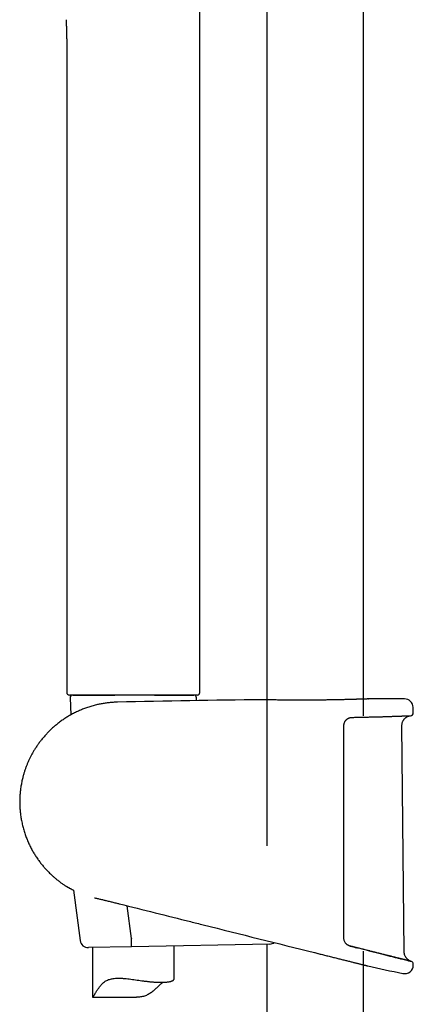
# Model space of a CAD drawing. Header units: millimetres. Extents: x 8 to 1577, y 12 to 2536.
# Tile 37 of 65: x 423 to 495, y 1906 to 2087. Entities that reach past the tile are written whole.
import ezdxf

# ---------------------------------------------------------------- set-up
doc = ezdxf.new("R2010")
doc.units = ezdxf.units.MM

msp = doc.modelspace()

# ---------------------------------------------------------------- linework, layer by layer
at = {"color": 7, "linetype": 'Continuous', "lineweight": 30}
for p, q in [((468.25, 2315.56), (468.25, 1934.81)), ((486.05, 1958.81), (486.05, 2315.56)), ((455.9, 1963.11), (455.9, 2090.74)), ((431.4, 2081.83), (431.4, 1963.11)), ((443.65, 1962.61), (431.9, 1962.61)), ((432.02, 1962.09), (432.16, 1958.96)), ((432.52, 1962.61), (440.27, 1962.61)), ((454.25, 1962.61), (433.06, 1962.61)), ((448.45, 1962.61), (443.65, 1962.61)), ((447.57, 1962.61), (448.42, 1962.61)), ((455.39, 1962.61), (448.45, 1962.61)), ((448.5, 1962.61), (454.78, 1962.61)), ((455.26, 1961.59), (455.28, 1962.09)), ((467.37, 1961.75), (467.39, 1961.75)), ((486.91, 1961.9), (486.92, 1961.9)), ((495.18, 1959.32), (495.16, 1960.34)), ((493.52, 1915.28), (493.1, 1956.99)), ((432.67, 1926.64), (433.89, 1917.35)), ((443.32, 1917.71), (442.53, 1923.77)), ((468.8, 1916.72), (443.31, 1916.2)), ((443.32, 1917.71), (443.32, 1917.7)), ((468.25, 1916.7), (468.25, 1429.04)), ((443.31, 1916.2), (435.4, 1916.05)), ((436.15, 1916.06), (436.15, 1906.93)), ((451.15, 1910.23), (451.15, 1916.36)), ((477.03, 1915.13), (477.06, 1915.13)), ((477.03, 1915.13), (477.03, 1915.13)), ((477.06, 1915.13), (477.63, 1914.98)), ((477.63, 1914.98), (477.7, 1914.97)), ((486.05, 1429.99), (486.05, 1915.42)), ((486.8, 1912.69), (486.8, 1912.69)), ((436.16, 1906.93), (444.26, 1906.93))]:
    msp.add_line(p, q, dxfattribs=at)
at = {"color": 7, "linetype": 'Continuous', "lineweight": 30, "flags": 128}
msp.add_lwpolyline([(495.19, 1912.83), (495.19, 1912.86), (495.19, 1912.88), (495.19, 1912.91), (495.19, 1912.93), (495.19, 1912.96), (495.19, 1912.98), (495.19, 1913.01), (495.19, 1913.03)], dxfattribs=at)
at = {"color": 7, "linetype": 'Continuous', "lineweight": 30}
for centre, radius, start, end in [((431.9, 1963.11), 0.5, 180, 270), ((432.52, 1962.11), 0.5, 90, 182.4813), ((454.78, 1962.11), 0.5, 357.5187, 90), ((455.4, 1963.11), 0.5, 270, 0.0029), ((495.15, -486.71), 2448.62, 90.65006, 91.2732), ((495.15, -486.71), 2448.62, 90.03715, 90.1925), ((493.56, 1960.31), 1.6, 1.1109, 90.0371), ((494.68, 1959.31), 0.5, 272.2325, 1.0644), ((435.37, 1917.55), 1.5, 187.4492, 271.15), ((468.77, 1918.22), 1.5, 271.15, 304.644), ((494.69, 1913.04), 0.5, 358.9739, 76.0038), ((576.05, 2310.07), 407.28, 257.3436, 258.2718), ((493.59, 1912.86), 1.6, 258.2703, 358.9492)]:
    msp.add_arc(centre, radius, start, end, dxfattribs=at)
for points, knots in [([(431.28, 2087.1), (431.28, 2087.02), (431.29, 2086.88), (431.3, 2086.68), (431.31, 2086.53), (431.31, 2086.4), (431.32, 2086.23), (431.33, 2086), (431.34, 2085.68), (431.36, 2085.31), (431.37, 2084.91), (431.38, 2084.53), (431.38, 2084.17), (431.39, 2083.85), (431.39, 2083.54), (431.4, 2083.26), (431.4, 2083.02), (431.4, 2082.86), (431.4, 2082.75), (431.4, 2082.69), (431.4, 2082.6), (431.4, 2082.47), (431.4, 2082.3), (431.4, 2082.08), (431.4, 2081.92), (431.4, 2081.83)], [0, 0, 0, 0, 0.046081, 0.083375, 0.111809, 0.133567, 0.156486, 0.206881, 0.264413, 0.339875, 0.415724, 0.491392, 0.555741, 0.618982, 0.677129, 0.729744, 0.776606, 0.815275, 0.823947, 0.836084, 0.852558, 0.873369, 0.907866, 0.950077, 1, 1, 1, 1]), ([(455.4, 1962.61), (455.4, 1962.61), (455.4, 1962.61), (455.4, 1962.61), (455.39, 1962.61)], [0, 0, 0, 0, 0.085685, 1, 1, 1, 1]), ([(455.89, 1963.11), (455.89, 1963.11), (455.9, 1963.11), (455.9, 1963.11), (455.9, 1963.11), (455.9, 1963.11)], [0, 0, 0, 0, 0.00012, 0.914356, 1, 1, 1, 1]), ([(440.74, 1961.3), (440.67, 1961.3), (440.35, 1961.3), (439.77, 1961.26), (439.02, 1961.19), (438.29, 1961.09), (437.57, 1960.96), (436.82, 1960.8), (436.05, 1960.6), (435.25, 1960.35), (434.49, 1960.07), (433.75, 1959.76), (433.02, 1959.42), (432.29, 1959.04), (431.57, 1958.63), (430.89, 1958.19), (430.25, 1957.74), (429.64, 1957.27), (429.08, 1956.8), (428.55, 1956.32), (428.06, 1955.84), (427.58, 1955.33), (427.11, 1954.81), (426.66, 1954.26), (426.25, 1953.71), (425.88, 1953.17), (425.53, 1952.65), (425.22, 1952.13), (424.94, 1951.63), (424.68, 1951.12), (424.43, 1950.6), (424.2, 1950.07), (423.99, 1949.55), (423.79, 1949.01), (423.61, 1948.47), (423.44, 1947.93), (423.28, 1947.3), (423.12, 1946.6), (422.97, 1945.81), (422.87, 1945.02), (422.79, 1944.23), (422.75, 1943.43), (422.75, 1942.63), (422.78, 1941.84), (422.84, 1941.04), (422.94, 1940.25), (423.08, 1939.43), (423.26, 1938.6), (423.48, 1937.76), (423.74, 1936.94), (424.03, 1936.15), (424.35, 1935.4), (424.69, 1934.68), (425.05, 1933.99), (425.44, 1933.33), (425.84, 1932.7), (426.26, 1932.09), (426.7, 1931.51), (427.16, 1930.96), (427.62, 1930.44), (428.04, 1930), (428.42, 1929.63), (428.76, 1929.31), (429.14, 1928.97), (429.55, 1928.63), (429.99, 1928.28), (430.46, 1927.94), (430.86, 1927.66), (431.1, 1927.5), (431.18, 1927.45)], [0, 0, 0, 0, 0.004385, 0.020751, 0.036863, 0.052721, 0.068325, 0.083676, 0.101761, 0.11948, 0.136833, 0.153822, 0.170446, 0.188632, 0.206361, 0.223631, 0.240443, 0.256796, 0.272411, 0.287584, 0.302316, 0.316606, 0.332309, 0.347442, 0.362004, 0.375994, 0.389414, 0.402263, 0.41454, 0.426247, 0.438928, 0.451094, 0.463244, 0.475396, 0.48755, 0.499706, 0.511863, 0.528884, 0.545907, 0.562932, 0.579961, 0.596993, 0.614029, 0.631069, 0.648112, 0.665157, 0.682205, 0.701127, 0.719709, 0.73795, 0.75585, 0.773411, 0.790326, 0.806911, 0.823167, 0.839093, 0.85497, 0.870506, 0.885702, 0.900556, 0.91507, 0.924598, 0.934721, 0.945463, 0.956824, 0.968806, 0.981407, 0.994013, 1, 1, 1, 1]), ([(467.47, 1961.75), (467.46, 1961.75), (467.44, 1961.75), (467.41, 1961.75), (467.39, 1961.75), (467.39, 1961.75), (467.39, 1961.75), (467.39, 1961.75)], [0, 0, 0, 0, 0.176237, 0.427608, 0.679828, 0.89079, 1, 1, 1, 1]), ([(478.44, 1961.69), (478.29, 1961.69), (477.92, 1961.69), (477.33, 1961.68), (476.67, 1961.68), (476.02, 1961.67), (475.36, 1961.67), (474.72, 1961.67), (474.09, 1961.67), (473.47, 1961.67), (472.86, 1961.68), (472.28, 1961.68), (471.72, 1961.69), (471.18, 1961.69), (470.67, 1961.7), (470.19, 1961.7), (469.75, 1961.71), (469.33, 1961.72), (468.95, 1961.72), (468.61, 1961.73), (468.31, 1961.73), (468.04, 1961.74), (467.82, 1961.74), (467.65, 1961.75), (467.52, 1961.75), (467.48, 1961.75), (467.46, 1961.75)], [0, 0, 0, 0, 0.029383, 0.072446, 0.115459, 0.158325, 0.201176, 0.244174, 0.287221, 0.33022, 0.373071, 0.415937, 0.45895, 0.502012, 0.545025, 0.587891, 0.630792, 0.673839, 0.716936, 0.759984, 0.802885, 0.845807, 0.888876, 0.931995, 0.975064, 1, 1, 1, 1]), ([(480.79, 1961.73), (480.75, 1961.73), (480.61, 1961.72), (480.37, 1961.72), (480.06, 1961.72), (479.74, 1961.71), (479.42, 1961.71), (479.09, 1961.7), (478.77, 1961.7), (478.55, 1961.69), (478.44, 1961.69)], [0, 0, 0, 0, 0.046252, 0.182052, 0.318228, 0.454691, 0.591343, 0.728085, 0.864796, 1, 1, 1, 1]), ([(482.17, 1961.76), (482.03, 1961.75), (481.71, 1961.75), (481.25, 1961.74), (480.92, 1961.73), (480.79, 1961.73)], [0, 0, 0, 0, 0.303398, 0.733285, 1, 1, 1, 1]), ([(484.99, 1961.83), (484.95, 1961.83), (484.85, 1961.83), (484.66, 1961.82), (484.45, 1961.82), (484.23, 1961.81), (483.99, 1961.8), (483.75, 1961.8), (483.5, 1961.79), (483.25, 1961.78), (482.98, 1961.78), (482.71, 1961.77), (482.44, 1961.76), (482.25, 1961.76), (482.16, 1961.76)], [0, 0, 0, 0, 0.054093, 0.139337, 0.224917, 0.310781, 0.396875, 0.483144, 0.569526, 0.655961, 0.742368, 0.82868, 0.914835, 1, 1, 1, 1]), ([(486.88, 1961.9), (486.87, 1961.9), (486.83, 1961.89), (486.73, 1961.89), (486.58, 1961.88), (486.38, 1961.88), (486.14, 1961.87), (485.86, 1961.86), (485.54, 1961.85), (485.25, 1961.84), (485.06, 1961.83), (485, 1961.83)], [0, 0, 0, 0, 0.085893, 0.209018, 0.332002, 0.454569, 0.577095, 0.700039, 0.823124, 0.946068, 1, 1, 1, 1]), ([(486.91, 1961.9), (486.91, 1961.9), (486.9, 1961.9), (486.9, 1961.9), (486.88, 1961.9), (486.87, 1961.9), (486.87, 1961.9)], [0, 0, 0, 0, 0.204145, 0.56175, 0.937139, 1, 1, 1, 1]), ([(482.67, 1957.83), (482.67, 1957.83), (482.7, 1957.87), (482.76, 1957.94), (482.85, 1958.04), (482.94, 1958.13), (483.05, 1958.21), (483.16, 1958.28), (483.27, 1958.34), (483.39, 1958.39), (483.52, 1958.44), (483.65, 1958.47), (483.78, 1958.49), (483.88, 1958.5), (483.94, 1958.5), (483.95, 1958.5)], [0, 0, 0, 0, 0.009097, 0.092775, 0.176008, 0.258802, 0.343107, 0.429457, 0.5173, 0.606225, 0.695752, 0.785372, 0.875261, 0.967248, 1, 1, 1, 1]), ([(483.95, 1958.5), (483.98, 1958.5), (484.14, 1958.5), (484.44, 1958.51), (484.84, 1958.52), (485.24, 1958.53), (485.63, 1958.53), (486.01, 1958.54), (486.39, 1958.55), (486.77, 1958.56), (487.13, 1958.57), (487.5, 1958.58), (487.85, 1958.59), (488.2, 1958.6), (488.54, 1958.61), (488.88, 1958.62), (489.2, 1958.62), (489.52, 1958.63), (489.83, 1958.64), (490.14, 1958.65), (490.43, 1958.66), (490.72, 1958.67), (490.99, 1958.68), (491.26, 1958.69), (491.52, 1958.7), (491.77, 1958.71), (492.01, 1958.71), (492.25, 1958.72), (492.47, 1958.73), (492.68, 1958.74), (492.88, 1958.74), (493.07, 1958.75), (493.25, 1958.76), (493.43, 1958.76), (493.59, 1958.77), (493.74, 1958.77), (493.88, 1958.78), (494.01, 1958.79), (494.12, 1958.79), (494.23, 1958.79), (494.33, 1958.8), (494.41, 1958.8), (494.49, 1958.8), (494.55, 1958.81), (494.61, 1958.81), (494.65, 1958.81), (494.68, 1958.81), (494.69, 1958.81), (494.7, 1958.81), (494.7, 1958.81), (494.7, 1958.81)], [0, 0, 0, 0, 0.004074, 0.025759, 0.047377, 0.068886, 0.090254, 0.111787, 0.133365, 0.154911, 0.176447, 0.197991, 0.219559, 0.241171, 0.26284, 0.284386, 0.305908, 0.327483, 0.349089, 0.370705, 0.392304, 0.413863, 0.435361, 0.456843, 0.478378, 0.499973, 0.521608, 0.543259, 0.564901, 0.586509, 0.608061, 0.629518, 0.651052, 0.672594, 0.694104, 0.7156, 0.737105, 0.75863, 0.780197, 0.801826, 0.823322, 0.844817, 0.866415, 0.888072, 0.909745, 0.931378, 0.952921, 0.974312, 0.99204, 1, 1, 1, 1]), ([(493.1, 1956.99), (493.1, 1957.08), (493.11, 1957.25), (493.16, 1957.49), (493.23, 1957.69), (493.31, 1957.87), (493.39, 1958.01), (493.48, 1958.12), (493.55, 1958.22), (493.64, 1958.32), (493.75, 1958.41), (493.87, 1958.51), (494, 1958.59), (494.14, 1958.67), (494.3, 1958.73), (494.48, 1958.78), (494.61, 1958.8), (494.68, 1958.81)], [0, 0, 0, 0, 0.101298, 0.193148, 0.275135, 0.347206, 0.409634, 0.462672, 0.508041, 0.552551, 0.611797, 0.670926, 0.731148, 0.785588, 0.849912, 0.92358, 1, 1, 1, 1]), ([(494.59, 1958.81), (494.61, 1958.81), (494.66, 1958.81), (494.67, 1958.81), (494.67, 1958.81)], [0, 0, 0, 0, 0.370446, 1, 1, 1, 1]), ([(482.66, 1957.83), (482.66, 1957.82), (482.62, 1957.77), (482.55, 1957.66), (482.48, 1957.52), (482.42, 1957.36), (482.38, 1957.2), (482.35, 1957.04), (482.35, 1956.93), (482.35, 1956.87)], [0, 0, 0, 0, 0.035396, 0.196145, 0.356956, 0.517974, 0.679012, 0.839768, 1, 1, 1, 1]), ([(482.35, 1956.87), (482.35, 1956.54), (482.35, 1954.87), (482.35, 1951.87), (482.35, 1947.87), (482.35, 1943.87), (482.35, 1939.87), (482.35, 1935.71), (482.35, 1931.38), (482.35, 1926.89), (482.35, 1922.41), (482.35, 1919.42), (482.35, 1917.92)], [0, 0, 0, 0, 0.0256731, 0.1283655, 0.2310586, 0.3337516, 0.436449, 0.5391465, 0.6543567, 0.769567, 0.8847835, 1, 1, 1, 1]), ([(431.19, 1927.44), (431.19, 1927.44), (431.19, 1927.44), (431.2, 1927.44), (431.22, 1927.43), (431.24, 1927.41), (431.28, 1927.39), (431.33, 1927.36), (431.39, 1927.32), (431.46, 1927.28), (431.53, 1927.24), (431.62, 1927.19), (431.72, 1927.14), (431.82, 1927.08), (431.94, 1927.01), (432.07, 1926.95), (432.2, 1926.87), (432.35, 1926.8), (432.51, 1926.72), (432.65, 1926.65), (432.74, 1926.6), (432.77, 1926.59)], [0, 0, 0, 0, 0.028677, 0.072427, 0.126615, 0.180758, 0.235, 0.28945, 0.344223, 0.39943, 0.455181, 0.509589, 0.564878, 0.620975, 0.677765, 0.735144, 0.793007, 0.851246, 0.90979, 0.968101, 1, 1, 1, 1]), ([(431.55, 1927.23), (431.57, 1927.22), (431.62, 1927.19), (431.71, 1927.14), (431.82, 1927.08), (431.94, 1927.01), (432.07, 1926.95), (432.2, 1926.87), (432.3, 1926.82), (432.35, 1926.8), (432.35, 1926.8)], [0, 0, 0, 0, 0.112174, 0.255707, 0.401345, 0.548797, 0.697817, 0.848175, 0.999637, 1, 1, 1, 1]), ([(436.51, 1925.25), (436.52, 1925.24), (436.64, 1925.21), (436.86, 1925.16), (437.17, 1925.09), (437.48, 1925.01), (437.8, 1924.94), (438.12, 1924.86), (438.41, 1924.79), (438.6, 1924.75), (438.68, 1924.73)], [0, 0, 0, 0, 0.021499, 0.168506, 0.315295, 0.461385, 0.606361, 0.750416, 0.888169, 1, 1, 1, 1]), ([(438.68, 1924.73), (438.8, 1924.7), (439.15, 1924.61), (439.73, 1924.47), (440.32, 1924.32), (440.69, 1924.23), (440.83, 1924.2)], [0, 0, 0, 0, 0.180297, 0.490719, 0.807023, 1, 1, 1, 1]), ([(440.83, 1924.2), (440.9, 1924.18), (440.99, 1924.16), (441.08, 1924.13), (441.1, 1924.13)], [0, 0, 0, 0, 0.737431, 1, 1, 1, 1]), ([(441.1, 1924.13), (441.11, 1924.13), (445.47, 1923.03), (449.84, 1921.94), (454.19, 1920.85)], [0, 0, 0, 0, 0.001727, 1, 1, 1, 1]), ([(454.18, 1920.85), (454.97, 1920.65), (462.58, 1918.74), (470.2, 1916.84), (477.03, 1915.13)], [0, 0, 0, 0, 0.103193, 1, 1, 1, 1]), ([(443.31, 1916.2), (443.31, 1916.2), (443.31, 1916.2), (443.31, 1916.21), (443.32, 1916.24), (443.32, 1916.31), (443.33, 1916.43), (443.33, 1916.58), (443.33, 1916.76), (443.33, 1916.97), (443.33, 1917.2), (443.33, 1917.45), (443.32, 1917.62), (443.32, 1917.7)], [0, 0, 0, 0, 0.013431, 0.077033, 0.141278, 0.247122, 0.356033, 0.461839, 0.570711, 0.6765, 0.785355, 0.891143, 1, 1, 1, 1]), ([(482.35, 1917.92), (482.35, 1917.84), (482.36, 1917.67), (482.42, 1917.42), (482.52, 1917.18), (482.61, 1917.04), (482.66, 1916.97)], [0, 0, 0, 0, 0.244516, 0.49591, 0.744636, 1, 1, 1, 1]), ([(483.59, 1916.34), (483.57, 1916.34), (483.5, 1916.36), (483.39, 1916.4), (483.27, 1916.45), (483.15, 1916.52), (483.04, 1916.59), (482.93, 1916.67), (482.83, 1916.76), (482.74, 1916.86), (482.69, 1916.93), (482.66, 1916.97), (482.66, 1916.97)], [0, 0, 0, 0, 0.065791, 0.186561, 0.306226, 0.424394, 0.540758, 0.655131, 0.767466, 0.877875, 0.986942, 1, 1, 1, 1]), ([(477.7, 1914.97), (477.82, 1914.94), (478.07, 1914.87), (478.46, 1914.78), (478.87, 1914.67), (479.28, 1914.57), (479.7, 1914.47), (480.11, 1914.36), (480.52, 1914.26), (480.91, 1914.16), (481.3, 1914.07), (481.67, 1913.97), (482.04, 1913.88), (482.4, 1913.79), (482.75, 1913.7), (483.1, 1913.62), (483.43, 1913.53), (483.75, 1913.45), (484.05, 1913.38), (484.33, 1913.31), (484.6, 1913.24), (484.86, 1913.18), (485.11, 1913.11), (485.34, 1913.06), (485.56, 1913), (485.76, 1912.95), (485.94, 1912.91), (486.1, 1912.87), (486.25, 1912.83), (486.38, 1912.8), (486.49, 1912.77), (486.59, 1912.74), (486.67, 1912.72), (486.73, 1912.71), (486.78, 1912.7), (486.81, 1912.69), (486.82, 1912.69), (486.81, 1912.69), (486.81, 1912.69)], [0, 0, 0, 0, 0.023548, 0.052334, 0.08132, 0.110306, 0.139924, 0.169542, 0.19938, 0.229218, 0.257941, 0.286664, 0.315593, 0.344522, 0.374107, 0.403691, 0.433507, 0.463323, 0.491423, 0.519523, 0.547827, 0.57613, 0.605088, 0.634045, 0.663233, 0.69242, 0.719685, 0.74695, 0.774412, 0.801874, 0.829963, 0.858053, 0.886362, 0.914671, 0.941279, 0.967887, 0.994683, 1, 1, 1, 1]), ([(483.58, 1916.34), (483.99, 1916.23), (484.4, 1916.13), (484.78, 1916.04), (484.78, 1916.04)], [0, 0, 0, 0, 0.999247, 1, 1, 1, 1]), ([(484.79, 1916.03), (484.73, 1916.05), (484.54, 1916.1), (484.2, 1916.18), (483.86, 1916.27), (483.66, 1916.32), (483.59, 1916.33)], [0, 0, 0, 0, 0.155051, 0.494853, 0.835501, 1, 1, 1, 1]), ([(485.94, 1915.75), (485.89, 1915.76), (485.71, 1915.8), (485.4, 1915.88), (485.07, 1915.96), (484.86, 1916.02), (484.79, 1916.03)], [0, 0, 0, 0, 0.134696, 0.474668, 0.815028, 1, 1, 1, 1]), ([(487.05, 1915.47), (487, 1915.48), (486.84, 1915.52), (486.55, 1915.59), (486.23, 1915.67), (486.02, 1915.73), (485.94, 1915.75)], [0, 0, 0, 0, 0.116419, 0.4539838, 0.7945242, 1, 1, 1, 1]), ([(487.04, 1915.47), (487.39, 1915.38), (488.1, 1915.2), (489.1, 1914.95), (490.04, 1914.72), (490.9, 1914.5), (491.69, 1914.31), (492.4, 1914.13), (493.02, 1913.97), (493.56, 1913.84), (494, 1913.73), (494.35, 1913.64), (494.61, 1913.58), (494.75, 1913.54), (494.81, 1913.53), (494.79, 1913.53), (494.79, 1913.53)], [0, 0, 0, 0, 0.076607, 0.153986, 0.230921, 0.307447, 0.383994, 0.461002, 0.53836, 0.615099, 0.691611, 0.768349, 0.845716, 0.922747, 0.999344, 1, 1, 1, 1]), ([(488.1, 1915.2), (488.07, 1915.21), (487.92, 1915.25), (487.64, 1915.32), (487.33, 1915.4), (487.13, 1915.45), (487.05, 1915.47)], [0, 0, 0, 0, 0.105031, 0.443318, 0.780484, 1, 1, 1, 1]), ([(489.11, 1914.95), (489.08, 1914.96), (488.94, 1914.99), (488.68, 1915.06), (488.38, 1915.13), (488.18, 1915.18), (488.1, 1915.2)], [0, 0, 0, 0, 0.097086, 0.431735, 0.767779, 1, 1, 1, 1]), ([(490.04, 1914.72), (490.02, 1914.73), (489.89, 1914.76), (489.65, 1914.82), (489.37, 1914.89), (489.18, 1914.93), (489.11, 1914.95)], [0, 0, 0, 0, 0.091151, 0.427123, 0.763215, 1, 1, 1, 1]), ([(494.78, 1913.54), (494.7, 1913.56), (494.56, 1913.62), (494.38, 1913.72), (494.24, 1913.82), (494.14, 1913.9), (494.07, 1913.97), (494.01, 1914.03), (493.95, 1914.11), (493.87, 1914.21), (493.78, 1914.35), (493.7, 1914.5), (493.62, 1914.67), (493.57, 1914.86), (493.53, 1915.06), (493.52, 1915.2), (493.52, 1915.28)], [0, 0, 0, 0, 0.103616, 0.195164, 0.274107, 0.324665, 0.367511, 0.402443, 0.437278, 0.495555, 0.567741, 0.654122, 0.72832, 0.81059, 0.901059, 1, 1, 1, 1]), ([(490.9, 1914.5), (490.88, 1914.51), (490.77, 1914.54), (490.55, 1914.59), (490.29, 1914.66), (490.12, 1914.7), (490.04, 1914.72)], [0, 0, 0, 0, 0.0843997, 0.4194824, 0.7551158, 1, 1, 1, 1]), ([(491.69, 1914.31), (491.67, 1914.31), (491.57, 1914.34), (491.37, 1914.39), (491.13, 1914.45), (490.97, 1914.49), (490.9, 1914.5)], [0, 0, 0, 0, 0.080986, 0.415392, 0.749843, 1, 1, 1, 1]), ([(492.4, 1914.13), (492.38, 1914.13), (492.29, 1914.16), (492.11, 1914.2), (491.9, 1914.26), (491.75, 1914.29), (491.69, 1914.31)], [0, 0, 0, 0, 0.090401, 0.422108, 0.752285, 1, 1, 1, 1]), ([(493.03, 1913.97), (493.01, 1913.98), (492.93, 1914), (492.77, 1914.04), (492.58, 1914.08), (492.46, 1914.12), (492.4, 1914.13)], [0, 0, 0, 0, 0.096469, 0.42699, 0.75848, 1, 1, 1, 1]), ([(493.57, 1913.84), (493.55, 1913.84), (493.48, 1913.86), (493.35, 1913.89), (493.19, 1913.93), (493.08, 1913.96), (493.03, 1913.97)], [0, 0, 0, 0, 0.102662, 0.435254, 0.76569, 1, 1, 1, 1]), ([(494.01, 1913.73), (493.99, 1913.73), (493.94, 1913.75), (493.83, 1913.77), (493.69, 1913.81), (493.6, 1913.83), (493.57, 1913.84)], [0, 0, 0, 0, 0.1094566, 0.4399119, 0.77096, 1, 1, 1, 1]), ([(494.36, 1913.64), (494.34, 1913.64), (494.3, 1913.66), (494.21, 1913.68), (494.11, 1913.7), (494.04, 1913.72), (494.01, 1913.73)], [0, 0, 0, 0, 0.121768, 0.451051, 0.780045, 1, 1, 1, 1]), ([(494.61, 1913.58), (494.6, 1913.58), (494.57, 1913.59), (494.51, 1913.6), (494.43, 1913.62), (494.38, 1913.64), (494.36, 1913.64)], [0, 0, 0, 0, 0.140709, 0.468021, 0.794645, 1, 1, 1, 1]), ([(494.76, 1913.54), (494.76, 1913.54), (494.74, 1913.55), (494.7, 1913.56), (494.66, 1913.57), (494.62, 1913.58), (494.61, 1913.58)], [0, 0, 0, 0, 0.154178, 0.483166, 0.812293, 1, 1, 1, 1]), ([(494.81, 1913.53), (494.81, 1913.53), (494.81, 1913.53), (494.8, 1913.53), (494.78, 1913.53), (494.77, 1913.54), (494.76, 1913.54)], [0, 0, 0, 0, 0.171432, 0.498381, 0.825881, 1, 1, 1, 1]), ([(494.81, 1913.53), (494.81, 1913.53), (494.81, 1913.53), (494.8, 1913.53), (494.79, 1913.53), (494.78, 1913.54), (494.77, 1913.54)], [0, 0, 0, 0, 0.105224, 0.528662, 0.952982, 1, 1, 1, 1]), ([(436.15, 1906.93), (436.15, 1906.93), (436.15, 1906.92), (436.16, 1906.93), (436.19, 1906.96), (436.24, 1907), (436.3, 1907.07), (436.37, 1907.17), (436.46, 1907.3), (436.55, 1907.44), (436.65, 1907.61), (436.77, 1907.8), (436.9, 1908.01), (437.04, 1908.25), (437.2, 1908.49), (437.37, 1908.73), (437.55, 1908.98), (437.75, 1909.22), (437.96, 1909.45), (438.2, 1909.66), (438.47, 1909.85), (438.76, 1910.02), (439.09, 1910.16), (439.43, 1910.26), (439.79, 1910.34), (440.16, 1910.39), (440.56, 1910.42), (440.91, 1910.42), (441.23, 1910.42), (441.5, 1910.41), (441.78, 1910.39), (442.15, 1910.36), (442.63, 1910.31), (443.2, 1910.24), (443.78, 1910.16), (444.36, 1910.08), (444.94, 1910), (445.43, 1909.93), (445.82, 1909.88), (446.12, 1909.85), (446.42, 1909.81), (446.71, 1909.78), (447, 1909.75), (447.29, 1909.73), (447.57, 1909.71), (447.84, 1909.69), (448.09, 1909.68), (448.34, 1909.67), (448.58, 1909.66), (448.81, 1909.66), (449.03, 1909.66), (449.24, 1909.67), (449.45, 1909.68), (449.7, 1909.7), (449.93, 1909.72), (450.14, 1909.75), (450.29, 1909.78), (450.42, 1909.8), (450.55, 1909.84), (450.66, 1909.87), (450.8, 1909.92), (450.91, 1909.97), (451, 1910.02), (451.06, 1910.07), (451.1, 1910.11), (451.13, 1910.15), (451.15, 1910.19), (451.15, 1910.22), (451.15, 1910.23)], [0, 0, 0, 0, 0.00207, 0.020638, 0.034273, 0.048082, 0.06199, 0.076106, 0.089746, 0.103554, 0.117435, 0.131448, 0.147648, 0.163887, 0.180208, 0.19655, 0.213077, 0.229629, 0.24629, 0.263016, 0.280413, 0.298092, 0.315918, 0.334044, 0.35144, 0.369072, 0.386817, 0.40478, 0.416356, 0.427955, 0.439713, 0.451472, 0.475147, 0.499144, 0.522739, 0.546614, 0.570631, 0.594939, 0.607797, 0.620678, 0.633741, 0.646804, 0.659966, 0.673129, 0.686485, 0.699868, 0.712315, 0.724785, 0.73743, 0.750075, 0.762815, 0.775555, 0.788477, 0.801425, 0.825778, 0.838126, 0.850474, 0.862906, 0.875339, 0.887934, 0.90055, 0.925423, 0.938028, 0.950634, 0.963323, 0.976012, 0.988861, 1, 1, 1, 1]), ([(449.1, 1909.67), (449.04, 1909.61), (448.9, 1909.5), (448.68, 1909.3), (448.44, 1909.08), (448.2, 1908.85), (447.95, 1908.61), (447.7, 1908.38), (447.43, 1908.14), (447.15, 1907.92), (446.86, 1907.7), (446.56, 1907.51), (446.24, 1907.33), (445.9, 1907.18), (445.54, 1907.07), (445.17, 1906.99), (444.79, 1906.95), (444.48, 1906.93), (444.31, 1906.93), (444.26, 1906.93)], [0, 0, 0, 0, 0.052267, 0.112926, 0.173756, 0.234937, 0.296195, 0.358144, 0.420166, 0.482469, 0.544924, 0.605763, 0.667356, 0.729422, 0.792572, 0.853452, 0.915409, 0.977864, 1, 1, 1, 1])]:
    msp.add_open_spline(points, degree=3, knots=knots, dxfattribs=at)

doc.saveas('drawing.dxf')
